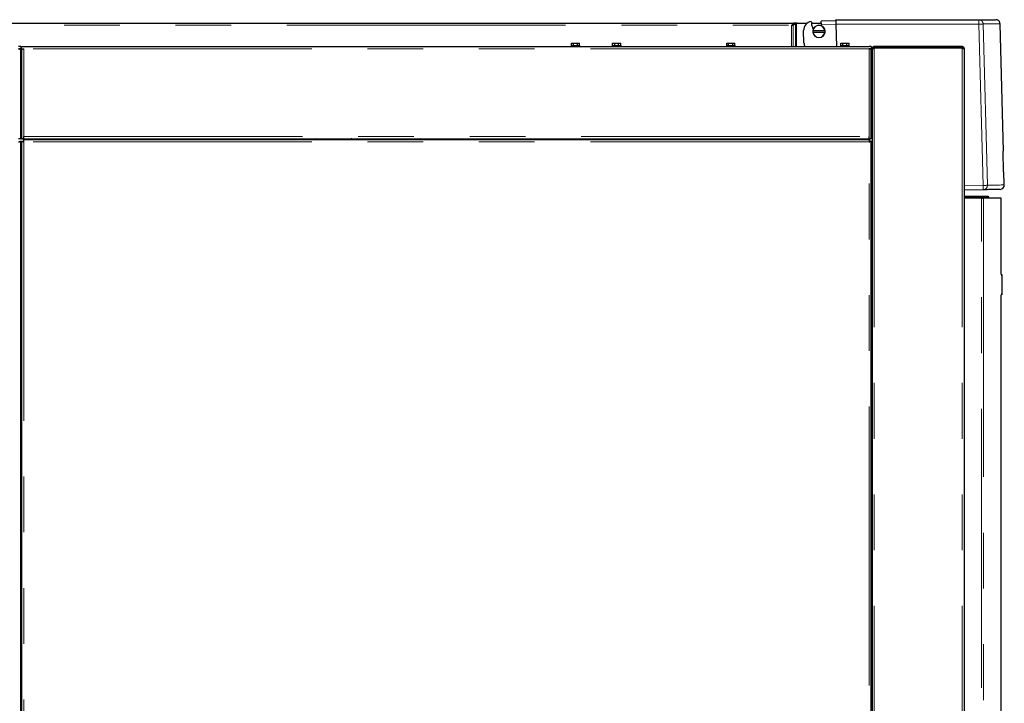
# Model space of a CAD drawing. Header units: millimetres. Extents: x 23 to 246, y 71 to 158.
# Tile 58 of 76: x 173 to 196, y 86 to 102. Entities that reach past the tile are written whole.
import ezdxf

# ---------------------------------------------------------------- set-up
doc = ezdxf.new("R2010")
doc.units = ezdxf.units.MM
doc.linetypes.add('PHANTOM', pattern=[12.7, 6.35, -1.27, 1.27, -1.27, 1.27, -1.27])

msp = doc.modelspace()

# ---------------------------------------------------------------- linework, layer by layer
at = {"color": 8, "linetype": 'PHANTOM', "lineweight": 18}
for p, q in [((153.857, 101.508), (190.763, 101.508)), ((190.757, 101.022), (190.757, 101.503)), ((190.789, 101.022), (190.789, 101.51)), ((190.849, 101.022), (190.849, 101.541)), ((190.867, 101.022), (190.867, 101.548)), ((191.433, 101.524), (191.767, 101.533)), ((191.767, 101.533), (195.026, 101.533)), ((195.122, 97.86), (195.026, 101.533)), ((195.218, 97.862), (195.122, 101.536)), ((192.521, 100.972), (173.261, 100.972)), ((173.261, 100.972), (173.261, 98.972)), ((192.521, 98.972), (192.521, 100.972)), ((192.641, 100.983), (192.641, 73.772)), ((194.641, 100.983), (194.641, 73.772)), ((173.211, 100.327), (173.191, 100.327)), ((192.571, 100.372), (192.591, 100.372)), ((192.591, 100.232), (192.571, 100.232)), ((173.261, 98.972), (192.521, 98.972)), ((173.261, 98.852), (173.261, 73.772)), ((192.521, 98.852), (173.261, 98.852)), ((181.984, 98.902), (181.982, 98.922)), ((183.031, 98.902), (183.029, 98.922)), ((192.521, 73.772), (192.521, 98.852)), ((195.122, 97.86), (194.691, 97.848)), ((195.086, 73.722), (195.086, 97.572)), ((195.126, 97.572), (195.126, 73.722)), ((195.545, 95.812), (195.531, 95.812)), ((195.531, 95.392), (195.545, 95.392))]:
    msp.add_line(p, q, dxfattribs=at)
at = {"color": 7, "linetype": 'Continuous', "lineweight": 25}
for p, q in [((153.887, 101.553), (190.808, 101.553)), ((190.763, 101.508), (190.757, 101.503)), ((190.757, 101.503), (190.757, 101.503)), ((190.775, 101.51), (190.82, 101.533)), ((190.789, 101.51), (190.775, 101.51)), ((190.789, 101.51), (190.849, 101.541)), ((190.808, 101.553), (190.808, 101.533)), ((190.877, 101.553), (190.808, 101.553)), ((190.849, 101.541), (190.835, 101.541)), ((190.867, 101.548), (190.882, 101.553)), ((190.877, 101.551), (190.877, 101.553)), ((190.881, 101.553), (190.877, 101.553)), ((190.882, 101.553), (191.109, 101.553)), ((191.207, 101.553), (191.427, 101.553)), ((191.217, 101.49), (191.225, 101.484)), ((191.427, 101.557), (191.43, 101.577)), ((191.427, 101.557), (191.433, 101.524)), ((191.427, 101.557), (191.427, 101.553)), ((191.765, 101.607), (191.429, 101.598)), ((191.43, 101.577), (191.429, 101.598)), ((191.764, 101.633), (195.023, 101.633)), ((191.767, 101.533), (191.78, 101.022)), ((195.584, 98.636), (195.508, 101.536)), ((191.038, 101.104), (191.03, 101.389)), ((191.244, 101.381), (191.24, 101.381)), ((191.24, 101.351), (191.244, 101.351)), ((191.514, 101.381), (191.244, 101.381)), ((191.244, 101.351), (191.514, 101.351)), ((191.518, 101.381), (191.514, 101.381)), ((191.514, 101.351), (191.518, 101.351)), ((173.191, 101.022), (173.141, 101.022)), ((173.191, 100.972), (173.141, 100.972)), ((173.166, 100.967), (173.166, 100.972)), ((173.191, 101.022), (173.191, 100.972)), ((173.191, 100.958), (173.191, 100.972)), ((173.211, 101.022), (173.261, 101.022)), ((173.211, 100.972), (173.211, 101.022)), ((173.211, 100.972), (173.261, 100.972)), ((173.211, 100.972), (173.211, 100.958)), ((173.261, 101.022), (192.521, 101.022)), ((185.731, 101.042), (185.731, 101.022)), ((185.731, 101.042), (185.921, 101.042)), ((185.739, 101.042), (185.739, 101.102)), ((185.739, 101.102), (185.789, 101.102)), ((185.789, 101.042), (185.789, 101.102)), ((185.789, 101.102), (185.881, 101.102)), ((185.881, 101.042), (185.881, 101.102)), ((185.881, 101.102), (185.924, 101.102)), ((185.921, 101.042), (185.931, 101.042)), ((185.924, 101.042), (185.924, 101.102)), ((185.931, 101.022), (185.931, 101.042)), ((186.671, 101.042), (186.671, 101.022)), ((186.671, 101.042), (186.871, 101.042)), ((186.677, 101.042), (186.677, 101.102)), ((186.677, 101.102), (186.725, 101.102)), ((186.725, 101.042), (186.725, 101.102)), ((186.725, 101.102), (186.814, 101.102)), ((186.814, 101.042), (186.814, 101.102)), ((186.814, 101.102), (186.866, 101.102)), ((186.866, 101.042), (186.866, 101.102)), ((186.871, 101.022), (186.871, 101.042)), ((189.271, 101.042), (189.271, 101.022)), ((189.271, 101.042), (189.471, 101.042)), ((189.281, 101.042), (189.281, 101.102)), ((189.281, 101.102), (189.322, 101.102)), ((189.322, 101.042), (189.322, 101.102)), ((189.322, 101.102), (189.418, 101.102)), ((189.418, 101.042), (189.418, 101.102)), ((189.418, 101.102), (189.462, 101.102)), ((189.462, 101.042), (189.462, 101.102)), ((189.471, 101.022), (189.471, 101.042)), ((191.871, 101.042), (191.871, 101.022)), ((191.871, 101.042), (192.071, 101.042)), ((191.877, 101.042), (191.877, 101.102)), ((191.877, 101.102), (191.925, 101.102)), ((191.925, 101.042), (191.925, 101.102)), ((191.925, 101.102), (192.014, 101.102)), ((192.014, 101.042), (192.014, 101.102)), ((192.014, 101.102), (192.066, 101.102)), ((192.066, 101.042), (192.066, 101.102)), ((192.071, 101.022), (192.071, 101.042)), ((192.571, 101.022), (192.521, 101.022)), ((192.571, 100.972), (192.521, 100.972)), ((192.571, 101.022), (192.571, 100.972)), ((192.571, 100.958), (192.571, 100.972)), ((192.616, 100.972), (192.591, 100.972)), ((192.591, 100.951), (192.591, 100.972)), ((192.641, 100.997), (192.641, 101.022)), ((194.641, 101.022), (192.641, 101.022)), ((194.641, 100.997), (192.641, 100.997)), ((194.641, 100.983), (192.641, 100.983)), ((194.641, 101.022), (194.641, 100.997)), ((194.691, 100.972), (194.691, 73.722)), ((173.191, 98.922), (173.191, 100.958)), ((173.211, 100.958), (173.211, 98.922)), ((192.571, 98.922), (192.571, 100.958)), ((192.571, 100.833), (192.591, 100.833)), ((192.571, 100.792), (192.591, 100.792)), ((192.591, 100.951), (192.591, 73.761)), ((192.571, 100.702), (192.591, 100.702)), ((192.571, 100.612), (192.591, 100.612)), ((173.211, 100.302), (173.192, 100.302)), ((192.591, 100.322), (192.571, 100.322)), ((192.571, 100.316), (192.591, 100.316)), ((192.571, 100.296), (192.591, 100.296)), ((173.211, 100.243), (173.191, 100.243)), ((192.571, 100.292), (192.591, 100.292)), ((192.571, 100.126), (192.591, 100.126)), ((192.571, 100.074), (192.591, 100.074)), ((192.571, 99.97), (192.591, 99.97)), ((192.571, 99.918), (192.591, 99.918)), ((173.261, 98.922), (173.261, 98.972)), ((192.521, 98.922), (192.521, 98.972)), ((173.191, 98.922), (173.141, 98.922)), ((173.191, 98.863), (173.166, 98.863)), ((173.191, 98.922), (173.211, 98.922)), ((173.191, 73.761), (173.191, 98.863)), ((173.211, 98.863), (173.191, 98.863)), ((173.261, 98.922), (173.211, 98.922)), ((173.211, 98.863), (173.236, 98.863)), ((173.211, 98.863), (173.211, 73.761)), ((173.236, 98.863), (173.258, 98.863)), ((173.251, 98.902), (173.251, 98.877)), ((173.251, 98.902), (192.532, 98.902)), ((173.261, 98.922), (192.521, 98.922)), ((174.608, 98.922), (174.608, 98.902)), ((174.659, 98.922), (174.659, 98.902)), ((174.763, 98.922), (174.763, 98.902)), ((174.815, 98.922), (174.815, 98.902)), ((179.741, 98.902), (179.741, 98.922)), ((179.941, 98.922), (179.917, 98.902)), ((180.639, 98.902), (180.637, 98.922)), ((180.645, 98.922), (180.642, 98.906)), ((180.642, 98.902), (180.642, 98.906)), ((180.722, 98.921), (180.713, 98.902)), ((180.737, 98.922), (180.722, 98.921)), ((180.771, 98.902), (180.758, 98.922)), ((180.844, 98.902), (180.846, 98.922)), ((181.05, 98.922), (181.049, 98.902)), ((181.741, 98.922), (181.741, 98.902)), ((181.902, 98.902), (181.9, 98.922)), ((182.06, 98.902), (182.048, 98.922)), ((182.289, 98.922), (182.115, 98.902)), ((182.643, 98.902), (182.836, 98.922)), ((182.899, 98.922), (182.905, 98.902)), ((182.93, 98.922), (182.932, 98.902)), ((182.997, 98.902), (182.995, 98.922)), ((183.172, 98.902), (183.359, 98.922)), ((183.525, 98.922), (183.527, 98.902)), ((183.532, 98.902), (183.53, 98.922)), ((184.823, 98.902), (184.798, 98.922)), ((186.482, 98.922), (186.482, 98.902)), ((190.968, 98.922), (190.968, 98.902)), ((191.019, 98.922), (191.019, 98.902)), ((191.123, 98.922), (191.123, 98.902)), ((191.175, 98.922), (191.175, 98.902)), ((192.571, 98.922), (192.521, 98.922)), ((192.532, 98.902), (192.532, 98.877)), ((192.532, 98.855), (192.532, 98.877)), ((192.571, 98.863), (192.546, 98.863)), ((192.571, 73.761), (192.571, 98.863)), ((192.591, 98.863), (192.571, 98.863)), ((195.587, 98.168), (195.575, 98.636)), ((195.604, 97.872), (195.596, 98.168)), ((195.122, 97.76), (194.691, 97.748)), ((194.691, 97.612), (195.225, 97.612)), ((195.225, 97.612), (195.245, 97.592)), ((194.691, 97.592), (195.245, 97.592)), ((195.086, 97.572), (194.691, 97.572)), ((195.086, 97.572), (195.126, 97.572)), ((195.535, 97.572), (195.126, 97.572)), ((195.245, 97.592), (195.245, 97.572)), ((195.535, 95.832), (195.535, 97.572)), ((195.532, 95.832), (195.545, 95.832)), ((195.545, 95.832), (195.545, 95.812)), ((195.545, 95.812), (195.545, 95.392)), ((195.545, 95.372), (195.532, 95.372)), ((195.535, 73.722), (195.535, 95.372)), ((195.545, 95.392), (195.545, 95.372))]:
    msp.add_line(p, q, dxfattribs=at)
at = {"color": 7, "linetype": 'Continuous', "lineweight": 25, "flags": 128}
for points in [[(191.765, 101.607), (191.765, 101.618), (191.764, 101.626), (191.764, 101.631), (191.764, 101.633)], [(180.339, 98.902), (180.363, 98.909), (180.419, 98.922)], [(180.642, 98.906), (180.645, 98.918), (180.646, 98.922)], [(180.654, 98.902), (180.656, 98.916), (180.658, 98.922)], [(180.682, 98.902), (180.684, 98.909), (180.69, 98.922)], [(180.702, 98.922), (180.696, 98.914), (180.692, 98.902)], [(180.79, 98.902), (180.789, 98.908), (180.781, 98.922)], [(180.793, 98.922), (180.796, 98.917), (180.801, 98.902)], [(180.825, 98.922), (180.826, 98.918), (180.829, 98.902)], [(180.921, 98.922), (180.926, 98.914), (180.93, 98.902)], [(181.782, 98.902), (181.782, 98.904), (181.78, 98.922)], [(181.897, 98.902), (181.895, 98.922), (181.895, 98.922)], [(182.389, 98.902), (182.387, 98.92), (182.387, 98.922)], [(182.479, 98.902), (182.477, 98.92), (182.477, 98.922)], [(182.977, 98.902), (182.976, 98.912), (182.975, 98.922)]]:
    msp.add_lwpolyline(points, dxfattribs=at)
at = {"color": 8, "linetype": 'PHANTOM', "lineweight": 18, "flags": 128}
for points in [[(195.026, 101.533), (195.043, 101.534), (195.059, 101.534), (195.075, 101.534), (195.089, 101.535), (195.101, 101.535), (195.111, 101.535), (195.118, 101.535), (195.122, 101.536)], [(182.007, 98.922), (182.009, 98.907), (182.01, 98.902)], [(182.382, 98.902), (182.382, 98.903), (182.38, 98.922)], [(183.064, 98.922), (183.065, 98.914), (183.066, 98.902)], [(195.218, 97.862), (195.214, 97.862), (195.207, 97.862), (195.197, 97.862), (195.185, 97.861), (195.171, 97.861), (195.156, 97.86), (195.139, 97.86), (195.122, 97.86)], [(195.604, 97.872), (195.603, 97.872), (195.596, 97.872), (195.582, 97.872), (195.561, 97.871), (195.533, 97.87), (195.498, 97.869), (195.456, 97.868), (195.407, 97.867), (195.351, 97.866), (195.288, 97.864), (195.218, 97.862)]]:
    msp.add_lwpolyline(points, dxfattribs=at)
at = {"color": 7, "linetype": 'Continuous', "lineweight": 25}
for centre, radius, start, end in [((191.23, 101.394), 0.2, 97.2392, 181.5), ((191.765, 101.607), 0.56, 181.5, 192.0143), ((191.765, 101.607), 0.554, 192.8221, 200.7015), ((191.379, 101.366), 0.14, 6.1506, 173.8494), ((191.379, 101.366), 0.136, 6.3323, 173.6677), ((191.765, 101.607), 0.342, 193.9903, 199.966), ((191.379, 101.366), 0.14, 173.8494, 186.1506), ((191.379, 101.366), 0.14, 186.1506, 353.8494), ((191.379, 101.366), 0.136, 186.3323, 353.6677), ((191.379, 101.366), 0.14, 353.8494, 6.1506), ((191.238, 101.109), 0.2, 181.5, 205.7626), ((173.216, 100.307), 0.025, 180, 258.463), ((173.216, 100.307), 0.05, 240, 264.2608), ((180.741, 98.892), 0.1, 5.7919, 17.5126), ((195.79, 90.66), 7.978, 91.4773, 91.5423), ((195.803, 90.139), 8.032, 91.4775, 91.5421), ((195.504, 97.87), 0.1, 271.5, 1.5)]:
    msp.add_arc(centre, radius, start, end, dxfattribs=at)
at = {"color": 8, "linetype": 'PHANTOM', "lineweight": 18}
for centre, radius, start, end in [((194.069, 101.558), 0.957, 358.506, 4.4952), ((195.119, 97.859), 0.0994, 271.8539, 1.8523), ((194.165, 97.81), 0.959, 357.0091, 2.9909)]:
    msp.add_arc(centre, radius, start, end, dxfattribs=at)
at = {"color": 7, "linetype": 'Continuous', "lineweight": 25}
for points, knots in [([(190.757, 101.503), (190.76, 101.503), (190.766, 101.504), (190.774, 101.506), (190.782, 101.508), (190.787, 101.509), (190.789, 101.51)], [0, 0, 0, 0, 0.249987, 0.499946, 0.750056, 1, 1, 1, 1]), ([(190.757, 101.503), (190.759, 101.503), (190.762, 101.504), (190.767, 101.506), (190.771, 101.508), (190.773, 101.509), (190.775, 101.51)], [0, 0, 0, 0, 0.25005, 0.499928, 0.749908, 1, 1, 1, 1]), ([(190.808, 101.553), (190.804, 101.552), (190.797, 101.551), (190.785, 101.54), (190.774, 101.526), (190.767, 101.514), (190.763, 101.508)], [0, 0, 0, 0, 0.249977, 0.5, 0.750023, 1, 1, 1, 1]), ([(190.808, 101.533), (190.804, 101.533), (190.797, 101.532), (190.785, 101.526), (190.774, 101.518), (190.767, 101.511), (190.763, 101.508)], [0, 0, 0, 0, 0.249981, 0.5, 0.750019, 1, 1, 1, 1]), ([(190.849, 101.541), (190.85, 101.541), (190.853, 101.542), (190.857, 101.544), (190.862, 101.546), (190.865, 101.547), (190.867, 101.548)], [0, 0, 0, 0, 0.2499, 0.500122, 0.749975, 1, 1, 1, 1]), ([(191.765, 101.607), (191.765, 101.602), (191.765, 101.593), (191.766, 101.575), (191.766, 101.555), (191.767, 101.54), (191.767, 101.533)], [0, 0, 0, 0, 0.239844, 0.486438, 0.739818, 1, 1, 1, 1]), ([(195.023, 101.633), (195.068, 101.633), (195.159, 101.633), (195.26, 101.633), (195.338, 101.633), (195.386, 101.633), (195.409, 101.633), (195.406, 101.633), (195.405, 101.633)], [0, 0, 0, 0, 0.186633, 0.373211, 0.560058, 0.747232, 0.934402, 1, 1, 1, 1]), ([(195.508, 101.536), (195.506, 101.548), (195.504, 101.567), (195.491, 101.59), (195.478, 101.605), (195.462, 101.618), (195.439, 101.63), (195.42, 101.632), (195.408, 101.633)], [0, 0, 0, 0, 0.239812, 0.368579, 0.500016, 0.631406, 0.76019, 1, 1, 1, 1]), ([(173.141, 100.972), (173.147, 100.971), (173.159, 100.969), (173.174, 100.966), (173.185, 100.963), (173.191, 100.96), (173.191, 100.959), (173.191, 100.958)], [0, 0, 0, 0, 0.218179, 0.436329, 0.654488, 0.872647, 1, 1, 1, 1]), ([(173.211, 100.958), (173.212, 100.959), (173.213, 100.961), (173.222, 100.964), (173.235, 100.967), (173.249, 100.97), (173.258, 100.972), (173.261, 100.972)], [0, 0, 0, 0, 0.218175, 0.436315, 0.654476, 0.872646, 1, 1, 1, 1]), ([(192.521, 100.972), (192.527, 100.971), (192.539, 100.969), (192.554, 100.966), (192.565, 100.963), (192.571, 100.96), (192.571, 100.959), (192.571, 100.958)], [0, 0, 0, 0, 0.218182, 0.43631, 0.654472, 0.872645, 1, 1, 1, 1]), ([(192.641, 101.022), (192.636, 101.022), (192.624, 101.02), (192.609, 101.011), (192.597, 100.998), (192.592, 100.984), (192.592, 100.975), (192.591, 100.972)], [0, 0, 0, 0, 0.2210916, 0.4422208, 0.6633008, 0.8844484, 1, 1, 1, 1]), ([(192.591, 100.951), (192.592, 100.953), (192.593, 100.958), (192.603, 100.966), (192.618, 100.973), (192.632, 100.979), (192.64, 100.982), (192.641, 100.983)], [0, 0, 0, 0, 0.232289, 0.464688, 0.697069, 0.92946, 1, 1, 1, 1]), ([(192.641, 100.997), (192.638, 100.997), (192.632, 100.996), (192.624, 100.991), (192.618, 100.983), (192.617, 100.976), (192.616, 100.973), (192.616, 100.972)], [0, 0, 0, 0, 0.239532, 0.479063, 0.718503, 0.957876, 1, 1, 1, 1]), ([(192.634, 100.996), (192.634, 100.994), (192.633, 100.988), (192.631, 100.979), (192.631, 100.972)], [0, 0, 0, 0, 0.2154147, 1, 1, 1, 1]), ([(192.641, 100.997), (192.641, 100.997), (192.639, 100.996), (192.636, 100.99), (192.634, 100.984), (192.633, 100.98), (192.633, 100.979)], [0, 0, 0, 0, 0.307287, 0.614713, 0.922023, 1, 1, 1, 1]), ([(194.631, 100.983), (194.632, 100.985), (194.634, 100.99), (194.637, 100.995), (194.64, 100.997), (194.641, 100.997), (194.641, 100.997)], [0, 0, 0, 0, 0.234547, 0.556237, 0.877861, 1, 1, 1, 1]), ([(194.691, 100.972), (194.691, 100.979), (194.689, 100.992), (194.678, 101.008), (194.661, 101.02), (194.648, 101.021), (194.641, 101.022)], [0, 0, 0, 0, 0.250011, 0.499965, 0.749978, 1, 1, 1, 1]), ([(194.665, 100.98), (194.665, 100.98), (194.664, 100.984), (194.659, 100.99), (194.651, 100.996), (194.645, 100.997), (194.641, 100.997)], [0, 0, 0, 0, 0.069835, 0.379812, 0.689907, 1, 1, 1, 1]), ([(194.641, 100.983), (194.648, 100.982), (194.661, 100.98), (194.678, 100.978), (194.689, 100.975), (194.691, 100.973), (194.691, 100.972)], [0, 0, 0, 0, 0.250022, 0.500035, 0.749989, 1, 1, 1, 1]), ([(173.141, 98.852), (173.148, 98.853), (173.161, 98.855), (173.178, 98.858), (173.189, 98.86), (173.191, 98.862), (173.191, 98.863)], [0, 0, 0, 0, 0.250027, 0.500011, 0.749971, 1, 1, 1, 1]), ([(173.141, 98.852), (173.145, 98.853), (173.151, 98.855), (173.16, 98.858), (173.165, 98.86), (173.166, 98.862), (173.166, 98.863)], [0, 0, 0, 0, 0.250001, 0.500028, 0.750023, 1, 1, 1, 1]), ([(173.211, 98.863), (173.212, 98.862), (173.214, 98.86), (173.225, 98.858), (173.242, 98.855), (173.255, 98.853), (173.261, 98.852)], [0, 0, 0, 0, 0.250029, 0.499989, 0.749973, 1, 1, 1, 1]), ([(173.236, 98.863), (173.237, 98.862), (173.238, 98.86), (173.243, 98.858), (173.252, 98.855), (173.258, 98.853), (173.261, 98.852)], [0, 0, 0, 0, 0.249977, 0.499972, 0.749999, 1, 1, 1, 1]), ([(173.261, 98.852), (173.261, 98.859), (173.259, 98.872), (173.256, 98.888), (173.253, 98.9), (173.251, 98.901), (173.251, 98.902)], [0, 0, 0, 0, 0.249982, 0.500001, 0.749975, 1, 1, 1, 1]), ([(173.261, 98.852), (173.261, 98.855), (173.259, 98.862), (173.256, 98.87), (173.253, 98.876), (173.251, 98.877), (173.251, 98.877)], [0, 0, 0, 0, 0.249977, 0.50002, 0.750016, 1, 1, 1, 1]), ([(192.532, 98.902), (192.531, 98.901), (192.53, 98.9), (192.527, 98.888), (192.524, 98.872), (192.522, 98.859), (192.521, 98.852)], [0, 0, 0, 0, 0.250025, 0.499994, 0.750022, 1, 1, 1, 1]), ([(192.532, 98.877), (192.531, 98.877), (192.53, 98.876), (192.527, 98.87), (192.524, 98.862), (192.522, 98.855), (192.521, 98.852)], [0, 0, 0, 0, 0.249984, 0.499964, 0.750038, 1, 1, 1, 1]), ([(192.521, 98.852), (192.528, 98.853), (192.541, 98.855), (192.558, 98.858), (192.569, 98.86), (192.571, 98.862), (192.571, 98.863)], [0, 0, 0, 0, 0.250022, 0.500027, 0.749981, 1, 1, 1, 1]), ([(192.521, 98.852), (192.525, 98.853), (192.531, 98.855), (192.54, 98.858), (192.545, 98.86), (192.546, 98.862), (192.546, 98.863)], [0, 0, 0, 0, 0.250058, 0.499993, 0.750021, 1, 1, 1, 1]), ([(195.503, 97.77), (195.504, 97.77), (195.504, 97.77), (195.476, 97.769), (195.425, 97.768), (195.348, 97.766), (195.25, 97.763), (195.165, 97.761), (195.122, 97.76)], [0, 0, 0, 0, 0.1202097, 0.2964439, 0.4727158, 0.6485646, 0.8242542, 1, 1, 1, 1])]:
    msp.add_open_spline(points, degree=3, knots=knots, dxfattribs=at)
at = {"color": 8, "linetype": 'PHANTOM', "lineweight": 18}
for points, knots in [([(195.023, 101.633), (195.035, 101.632), (195.055, 101.63), (195.077, 101.617), (195.093, 101.605), (195.105, 101.59), (195.118, 101.567), (195.12, 101.548), (195.122, 101.536)], [0, 0, 0, 0, 0.239816, 0.384563, 0.49999, 0.631388, 0.76019, 1, 1, 1, 1]), ([(195.122, 101.536), (195.167, 101.536), (195.258, 101.536), (195.36, 101.536), (195.438, 101.536), (195.487, 101.536), (195.509, 101.536), (195.506, 101.536), (195.505, 101.536)], [0, 0, 0, 0, 0.186981, 0.373816, 0.56051, 0.747058, 0.933463, 1, 1, 1, 1])]:
    msp.add_open_spline(points, degree=3, knots=knots, dxfattribs=at)

doc.saveas('drawing.dxf')
